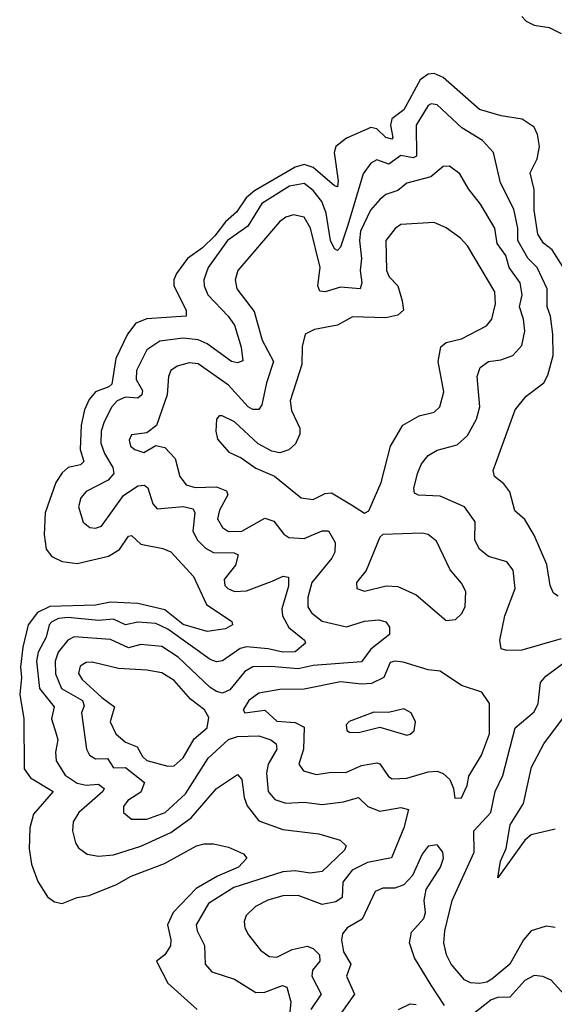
# Model space of a CAD drawing. Extents: x 1678431 to 1860718, y 384618 to 522882.
# Tile 151 of 256: x 1733865 to 1735632, y 463022 to 466274. Entities that reach past the tile are written whole.
import ezdxf

# ---------------------------------------------------------------- set-up
doc = ezdxf.new("R2010")
doc.units = 0

msp = doc.modelspace()

# ---------------------------------------------------------------- linework, layer by layer
at = {"layer": '0CON10XD'}
for points in [[(1735524.7, 466284.7), (1735539.3, 466269.3), (1735565.5, 466255.5), (1735615, 466247.8), (1735655, 466227.8)], [(1735713.5, 465375), (1735625, 465514.1), (1735596.2, 465536.2), (1735577.7, 465565), (1735564.9, 465645), (1735565, 465713.3), (1735551.7, 465768.3), (1735575.5, 465814.5), (1735583, 465855), (1735576.9, 465895), (1735565, 465919.1), (1735525.2, 465945.2), (1735456.1, 465956.1), (1735385, 465977.1), (1735265, 466082.9), (1735235, 466096.1), (1735215, 466093.5), (1735188.9, 466075), (1735135, 465976.2), (1735095, 465946.7), (1735090.1, 465925), (1735098.4, 465885), (1735095, 465879.1), (1735075, 465885.2), (1735045, 465913.5), (1735025, 465917.6), (1734945, 465882.8), (1734910, 465855), (1734904, 465835), (1734918, 465742), (1734915, 465722.2), (1734905, 465724.7), (1734835, 465786.1), (1734805, 465795.2), (1734775, 465786.4), (1734641.4, 465708.6), (1734613.1, 465685), (1734581.6, 465638.4), (1734545, 465606.3), (1734510, 465560), (1734469.2, 465520.8), (1734419.3, 465485), (1734383.3, 465435), (1734374.8, 465415), (1734374.8, 465395), (1734415.7, 465315), (1734415.5, 465295), (1734284.6, 465285.4), (1734248.9, 465271.1), (1734220.9, 465235), (1734182.6, 465155), (1734169.4, 465070.6), (1734159, 465061), (1734115.9, 465045), (1734095, 465019.6), (1734079.1, 464985), (1734067.8, 464935), (1734064.4, 464854.4), (1734076.7, 464815), (1734065.9, 464804.1), (1734024.8, 464795.2), (1734005, 464777.5), (1733984.8, 464745), (1733949, 464645), (1733946.3, 464573.7), (1733952.4, 464525), (1733971, 464501), (1734005, 464484.7), (1734055, 464478.1), (1734158, 464502), (1734195, 464523.5), (1734225, 464567.9), (1734235, 464570.4), (1734265, 464541.3), (1734337.6, 464527.6), (1734365, 464516.5), (1734439.5, 464435), (1734482.8, 464342.8), (1734566.1, 464286.1), (1734568.6, 464275), (1734545, 464261.8), (1734485, 464253.1), (1734405, 464276), (1734345, 464324.3), (1734255, 464345.5), (1734165, 464350.1), (1734115, 464340.7), (1733964.2, 464335.8), (1733923.5, 464316.5), (1733893.1, 464275), (1733875, 464202), (1733867.4, 464135), (1733871.2, 464101.2)], [(1735645, 464370), (1735629.7, 464379.7), (1735618.5, 464405), (1735606.9, 464475), (1735565, 464570.9), (1735535, 464623.3), (1735501.4, 464651.4), (1735485.5, 464715), (1735465, 464740.8), (1735434.2, 464765), (1735429.4, 464785), (1735502.1, 464985), (1735539.2, 465030.8), (1735597.5, 465075), (1735610.7, 465099.3), (1735628.6, 465165), (1735627.1, 465235), (1735619, 465295), (1735608.6, 465325), (1735608.4, 465385), (1735575.2, 465455), (1735545, 465486.4), (1735511.6, 465545), (1735511.5, 465585), (1735498, 465648), (1735453.6, 465735), (1735431.1, 465835), (1735395, 465875.3), (1735326.1, 465916.1), (1735245, 465992.9), (1735225, 465996.2), (1735215, 465990.4), (1735175.7, 465925), (1735176.6, 465823.4), (1735165, 465817.8), (1735125, 465824.8), (1735085, 465796.6), (1735045, 465811.1), (1735025, 465800), (1734999.7, 465765), (1734950, 465595), (1734925, 465522.2), (1734915, 465511.8), (1734905, 465516.7), (1734892.3, 465545), (1734877.5, 465635), (1734863.8, 465673.8), (1734835, 465710.2), (1734805, 465732.3), (1734756.4, 465723.6), (1734665, 465666.4), (1734618.6, 465591.4), (1734551.8, 465545), (1734487.7, 465455), (1734473.7, 465415), (1734474.8, 465394.8), (1734487.1, 465365), (1734554.2, 465295), (1734574.8, 465265), (1734597.4, 465192.6), (1734602.7, 465147.3), (1734585, 465140), (1734565, 465145.3), (1734485, 465202.9), (1734455, 465216.4), (1734405, 465222.4), (1734328.1, 465211.9), (1734285, 465183.3), (1734251.4, 465115), (1734250, 465085), (1734270.6, 465049.4), (1734268.8, 465035), (1734255.9, 465024.1), (1734215, 465026.7), (1734187.2, 465015), (1734169.8, 464995), (1734143.8, 464946.2), (1734134.5, 464915), (1734133.2, 464875), (1734145, 464840.7), (1734173.3, 464795), (1734175.8, 464775), (1734157, 464753), (1734085, 464716.1), (1734067.5, 464695), (1734059.3, 464665), (1734075, 464614.2), (1734097, 464597), (1734115, 464594.6), (1734135, 464601.5), (1734207.5, 464702.5), (1734255, 464733.8), (1734277, 464737), (1734288.2, 464728.2), (1734304.8, 464674.8), (1734318.9, 464658.9), (1734405, 464666.3), (1734438.6, 464658.6), (1734443.7, 464645), (1734437.4, 464585), (1734452.5, 464555), (1734478.9, 464528.9), (1734505, 464514.5), (1734573.5, 464513.5), (1734586.5, 464506.5), (1734577.7, 464472.3), (1734540.3, 464425), (1734542.8, 464405), (1734552.7, 464395), (1734575, 464385.8), (1734615, 464387.1), (1734699.3, 464419.3), (1734735.5, 464435.5), (1734753.1, 464433.1), (1734753.4, 464403.4), (1734731.5, 464328.5), (1734733.4, 464305), (1734755, 464266.4), (1734806.7, 464225), (1734810, 464215), (1734775, 464185.8), (1734735, 464184.6), (1734686.3, 464196.3), (1734615, 464202.7), (1734593.4, 464196.6), (1734535, 464156.2), (1734515, 464153.4), (1734495, 464160.7), (1734355, 464261.2), (1734315, 464279.9), (1734255, 464283.7), (1734215, 464275.6), (1734175, 464294.5), (1734125, 464289.1), (1734025, 464299.9), (1733993.7, 464296.3), (1733971.1, 464285), (1733962.2, 464275), (1733951.9, 464235), (1733926.4, 464185), (1733920.4, 464155), (1733930.3, 464065), (1733978.8, 464005), (1733970.2, 463965), (1733985.2, 463915.2), (1733991.1, 463895), (1733983.5, 463855), (1733985.7, 463825.7), (1734015, 463779.2), (1734055, 463752.8), (1734085, 463745.6), (1734125, 463748.6), (1734144.5, 463735), (1734140, 463725), (1734060, 463655), (1734042, 463625), (1734040, 463595), (1734049.1, 463555), (1734059.3, 463539.3), (1734088.4, 463518.4), (1734125, 463511.3), (1734175, 463516.2), (1734265, 463544.3), (1734365, 463589.3), (1734431.8, 463638.2), (1734515, 463734.7), (1734585, 463780.5), (1734599.6, 463765), (1734607, 463705), (1734617.2, 463677.2), (1734655, 463627.7), (1734735, 463599.8), (1734853.3, 463585), (1734924.4, 463564.4), (1734944, 463545), (1734938.5, 463531.5), (1734865, 463460.9), (1734824.7, 463455.3), (1734775, 463462.3), (1734735, 463459.5), (1734572.4, 463407.6), (1734489.4, 463355), (1734448.2, 463285), (1734451.6, 463265), (1734476.1, 463216.1), (1734478.2, 463155), (1734499.8, 463129.8), (1734575, 463105.3), (1734645, 463060.5), (1734675, 463062), (1734734, 463084), (1734748.3, 463078.3), (1734760.7, 463030.7), (1734756.8, 462985)], [(1735655, 464228.9), (1735525, 464191.1), (1735475, 464190), (1735456.2, 464196.2), (1735452.2, 464225), (1735468.4, 464305), (1735502.5, 464395), (1735496.2, 464456.2), (1735475, 464483.5), (1735415, 464501.2), (1735384.8, 464524.8), (1735369.7, 464555), (1735370, 464615), (1735334.8, 464664.8), (1735255, 464700.7), (1735183.3, 464703.3), (1735170, 464710), (1735167.5, 464725), (1735179.4, 464775), (1735193.4, 464806.6), (1735215.3, 464834.7), (1735245, 464852.5), (1735310.4, 464869.6), (1735345, 464900), (1735375, 464954.2), (1735385.4, 464995), (1735376.6, 465095), (1735387.3, 465125), (1735415, 465144.7), (1735455, 465150.5), (1735495, 465164.7), (1735525, 465198.1), (1735534.8, 465245), (1735530.5, 465285), (1735516.6, 465325), (1735525.2, 465365), (1735518.7, 465405), (1735482.9, 465455), (1735471.3, 465495), (1735443.4, 465535), (1735435.7, 465585), (1735388.1, 465665), (1735348.2, 465715), (1735320, 465765), (1735285, 465790), (1735265, 465789.4), (1735224.3, 465755), (1735145, 465734), (1735115, 465709.4), (1735075, 465696.2), (1735055, 465680.3), (1735024.8, 465645), (1734991.7, 465575), (1734988, 465545), (1734994.8, 465485), (1734990.6, 465445), (1734995.7, 465404.3), (1734990, 465385), (1734925, 465390.2), (1734875, 465374.8), (1734856.8, 465376.8), (1734849.8, 465395), (1734858.1, 465455), (1734825.9, 465585), (1734805, 465621.3), (1734770.4, 465629.6), (1734745, 465621.9), (1734723.8, 465606.2), (1734586.1, 465445), (1734577.2, 465415), (1734582.8, 465385), (1734639.9, 465309.9), (1734666, 465215), (1734704, 465145), (1734680.4, 465075), (1734665, 465002), (1734655, 464986.7), (1734635, 464986.7), (1734620, 464995), (1734555, 465066.5), (1734455, 465136.7), (1734425, 465140.2), (1734385, 465130), (1734364.6, 465115), (1734356.8, 465095), (1734352.6, 465035), (1734316.9, 464933.1), (1734285, 464909.2), (1734235, 464902.9), (1734226.4, 464885), (1734230.9, 464865), (1734245, 464853.8), (1734275, 464844.4), (1734315, 464868), (1734345, 464860.6), (1734378.9, 464825), (1734393.8, 464765), (1734415, 464737.8), (1734445, 464728.9), (1734515, 464730.6), (1734548.1, 464718.1), (1734552.8, 464705), (1734525, 464654.4), (1734518.6, 464625), (1734535, 464596.4), (1734555, 464583.5), (1734598.9, 464585), (1734675, 464628), (1734705, 464617.1), (1734737.5, 464575), (1734755, 464564.1), (1734805, 464560.8), (1734865, 464585.3), (1734885.3, 464585.3), (1734907.7, 464547.7), (1734906.2, 464515), (1734896.7, 464495), (1734830.2, 464415), (1734817.5, 464365), (1734817.8, 464335), (1734829.6, 464315), (1734865, 464287.7), (1734945, 464268.4), (1735005, 464287), (1735051.7, 464291.7), (1735074.7, 464284.7), (1735087.4, 464267.4), (1735087.1, 464242.9), (1735025.1, 464194.9), (1734995, 464152.8), (1734835, 464141.5), (1734785, 464129.4), (1734695, 464138.2), (1734635, 464136.8), (1734609, 464121), (1734559.6, 464060.4), (1734535, 464050), (1734515, 464054.8), (1734495, 464068.6), (1734389, 464169), (1734334.2, 464204.2), (1734265, 464210.4), (1734225, 464198.8), (1734165, 464226.3), (1734045, 464235.9), (1734024.2, 464225), (1733992.1, 464185), (1733982.3, 464155), (1733983.5, 464113.5), (1734002.6, 464065), (1734072.4, 464025), (1734078.3, 464008.3), (1734069.4, 463985), (1734085.3, 463865), (1734095.2, 463845.2), (1734115, 463833.2), (1734155, 463833.9), (1734175, 463803), (1734215, 463804.2), (1734277.6, 463755), (1734265, 463722.5), (1734222.7, 463695), (1734208.5, 463675), (1734208.1, 463655), (1734235, 463633.1), (1734285, 463633.9), (1734345.4, 463655), (1734413.2, 463716.8), (1734488.2, 463835), (1734555, 463896.7), (1734585, 463906), (1734655, 463908.7), (1734695.4, 463895.4), (1734712.7, 463882.7), (1734714.7, 463865), (1734686.4, 463815), (1734680.6, 463785), (1734686.2, 463725), (1734708.1, 463698.1), (1734745, 463686.1), (1734805, 463690), (1734865, 463682), (1734935, 463690.4), (1734985, 463705.3), (1735015.4, 463675), (1735055, 463659.8), (1735125, 463672.1), (1735150, 463665), (1735134.8, 463605), (1735094, 463506), (1735015, 463490.3), (1734964.3, 463465), (1734933, 463425), (1734930.8, 463375), (1734909.7, 463360.3), (1734865, 463352), (1734785, 463381), (1734735, 463380), (1734685, 463365.8), (1734644.4, 463345), (1734613.5, 463315), (1734606.5, 463295), (1734609.1, 463275), (1734621.7, 463251.7), (1734660.7, 463200.7), (1734689.9, 463179.9), (1734715, 463177.8), (1734765, 463203.4), (1734815, 463213.8), (1734835, 463205.9), (1734855.8, 463185), (1734856.7, 463165), (1734833, 463135), (1734830, 463115), (1734861.6, 463055), (1734827.6, 463005)], [(1735005, 464644), (1735018.8, 464651.2), (1735060, 464745), (1735090.3, 464865), (1735130.9, 464935), (1735185, 464965.3), (1735235, 464977.1), (1735253.5, 464995), (1735266.7, 465045), (1735247.6, 465145), (1735256.8, 465193.2), (1735275, 465208), (1735325, 465219.7), (1735407.4, 465262.6), (1735425.3, 465284.7), (1735438.1, 465335), (1735435.2, 465375.2), (1735345, 465526.5), (1735322.3, 465552.3), (1735275, 465586.4), (1735235, 465603.6), (1735125, 465596.9), (1735105.8, 465584.2), (1735074.6, 465545), (1735077.5, 465445), (1735086.3, 465425), (1735115.3, 465395), (1735129.4, 465345), (1735133.1, 465315), (1735115, 465298.2), (1735075, 465289.5), (1734965, 465292.9), (1734915, 465264.4), (1734839.6, 465250.4), (1734808.8, 465235), (1734798.9, 465195), (1734797.3, 465135), (1734759, 465015), (1734763.3, 464983.3), (1734790.6, 464925), (1734790.9, 464905), (1734777, 464873), (1734755, 464852.9), (1734725, 464843.1), (1734698.3, 464848.3), (1734653.4, 464873.4), (1734575, 464945.8), (1734534.2, 464965.8), (1734524.3, 464965.7), (1734515.9, 464954.1), (1734513.2, 464915), (1734518.5, 464888.5), (1734555.9, 464845.9), (1734596.5, 464826.5), (1734645, 464792.5), (1734706.7, 464766.7), (1734795, 464694.6), (1734835, 464689.4), (1734875, 464708.7), (1734895, 464711.2), (1734961.3, 464671.3), (1735005, 464644)], [(1735275, 464290), (1735305, 464293.3), (1735325, 464312), (1735337.5, 464335), (1735339.5, 464385), (1735325, 464412.5), (1735287.3, 464457.3), (1735242.1, 464552.1), (1735215, 464573.3), (1735195, 464578.2), (1735065, 464573.8), (1735055.7, 464564.3), (1735010, 464455), (1734978.1, 464415), (1734979.2, 464395), (1735005, 464386.4), (1735076.1, 464403.9), (1735115, 464402), (1735175, 464374.5), (1735275, 464290)], [(1734355, 463808), (1734375, 463810), (1734405, 463836.1), (1734441.6, 463898.4), (1734484.2, 463935), (1734489.7, 463969.7), (1734476, 463995), (1734429.6, 464029.6), (1734375, 464091.1), (1734335, 464116.2), (1734285, 464125.7), (1734191.6, 464131.6), (1734105, 464151.9), (1734085, 464150.6), (1734065, 464139.1), (1734059.7, 464115), (1734071.2, 464095), (1734136.3, 464035), (1734178.5, 464005), (1734163.6, 463955), (1734182.3, 463915), (1734215, 463888.1), (1734252.9, 463872.9), (1734270.5, 463840.5), (1734285, 463827.6), (1734355, 463808)], [(1735303.1, 463703.1), (1735325, 463704.2), (1735344.3, 463745), (1735349.6, 463775), (1735391.8, 463845), (1735418.3, 463915), (1735417.8, 464015), (1735392.9, 464052.9), (1735325, 464074.5), (1735255, 464122.5), (1735215, 464126.9), (1735132.2, 464152.2), (1735105, 464155.3), (1735089.6, 464150.4), (1735068.5, 464101.5), (1735028.2, 464081.8), (1734995, 464078.8), (1734925, 464086.7), (1734805, 464062.7), (1734725, 464061.2), (1734655, 464049.2), (1734621.8, 464025), (1734603.8, 463995), (1734608.8, 463985), (1734675, 463993.3), (1734715, 463956.9), (1734775, 463952.5), (1734805, 463937.1), (1734803.3, 463865), (1734787.7, 463815), (1734802.7, 463792.7), (1734845, 463781.2), (1734895, 463788.9), (1734942.4, 463787.6), (1734995, 463810.4), (1735045, 463819.3), (1735055.8, 463815.8), (1735083.9, 463773.9), (1735096.4, 463766.4), (1735145, 463769.1), (1735215, 463789.5), (1735245, 463791.6), (1735265, 463784.6), (1735286.7, 463765), (1735299.2, 463735), (1735303.1, 463703.1)], [(1735635, 463275.6), (1735605, 463280.6), (1735555, 463264.5), (1735529.7, 463235), (1735485.2, 463154.8), (1735425, 463104.7), (1735409.4, 463095), (1735385, 463091), (1735355, 463093.3), (1735335, 463102.7), (1735291.6, 463155), (1735275.3, 463185), (1735266.3, 463225), (1735269.8, 463265), (1735294.3, 463365), (1735367.2, 463525), (1735366.5, 463595), (1735421.7, 463655), (1735436.8, 463725), (1735461.9, 463778.1), (1735502.6, 463935), (1735565, 463987.9), (1735578.3, 464015), (1735586.1, 464085), (1735604.4, 464105.6), (1735685, 464165.8)], [(1733871.2, 464101.2), (1733864.9, 464045), (1733878.4, 463965), (1733880, 463800), (1733900.2, 463770.2), (1733975.4, 463725), (1733910.1, 463649.9), (1733898.2, 463605), (1733895.9, 463535), (1733903.8, 463485), (1733925, 463427.1), (1733957.3, 463377.3), (1733980.5, 463360.5), (1734005, 463354.6), (1734055, 463374.6), (1734095, 463381.8), (1734185, 463417.5), (1734232.9, 463445), (1734343.3, 463486.7), (1734449.2, 463545), (1734475, 463552.2), (1734505, 463552.5), (1734555, 463541.1), (1734605, 463519.4), (1734615.8, 463505), (1734588.5, 463475), (1734519.2, 463445), (1734448.7, 463405), (1734372.3, 463325), (1734353.3, 463285), (1734364.2, 463235), (1734362.9, 463215), (1734345, 463185.5), (1734317.1, 463165), (1734355, 463091.8), (1734451.8, 463005)], [(1735145, 463911.2), (1735155, 463913.8), (1735168.8, 463925), (1735172.9, 463955), (1735158.6, 463985), (1735135, 463997.8), (1735084.4, 463985.6), (1735035, 463986.4), (1734954.4, 463955.6), (1734943.8, 463945), (1734946.4, 463926.4), (1734955, 463921.2), (1734985, 463920), (1735055, 463937.8), (1735145, 463911.2)], [(1735635, 463600.8), (1735555, 463581.2), (1735535, 463563.8), (1735445, 463440), (1735453.8, 463495), (1735473.2, 463536.8), (1735485.9, 463615), (1735530.3, 463685), (1735556.6, 463805), (1735597.2, 463882.8), (1735695, 464013.6)], [(1735268.6, 463018.6), (1735224.7, 463085), (1735169.8, 463175), (1735153.8, 463225), (1735160, 463260), (1735201.1, 463305), (1735205.9, 463325), (1735201.5, 463365), (1735208.4, 463401.6), (1735255.9, 463475), (1735265.4, 463505), (1735263.3, 463525), (1735245, 463548.6), (1735215, 463544.3), (1735195, 463517.5), (1735162.9, 463447.1), (1735135, 463416.7), (1735105, 463405.7), (1735065, 463405.9), (1735040, 463395), (1734996.4, 463303.6), (1734947.5, 463275), (1734931.9, 463255), (1734928.2, 463235), (1734935.7, 463195), (1734959.7, 463155), (1734945.4, 463115), (1734971.6, 463055), (1734928.4, 462995)], [(1735665, 463054.5), (1735621.5, 463101.5), (1735593.5, 463113.5), (1735565, 463116.7), (1735535, 463100.8), (1735485, 463045.3), (1735445, 463044), (1735423, 463037), (1735355, 462982.7)], [(1735117.5, 463005), (1735155, 463023.2), (1735175, 463021.8)]]:
    msp.add_lwpolyline(points, dxfattribs=at)

doc.saveas('drawing.dxf')
